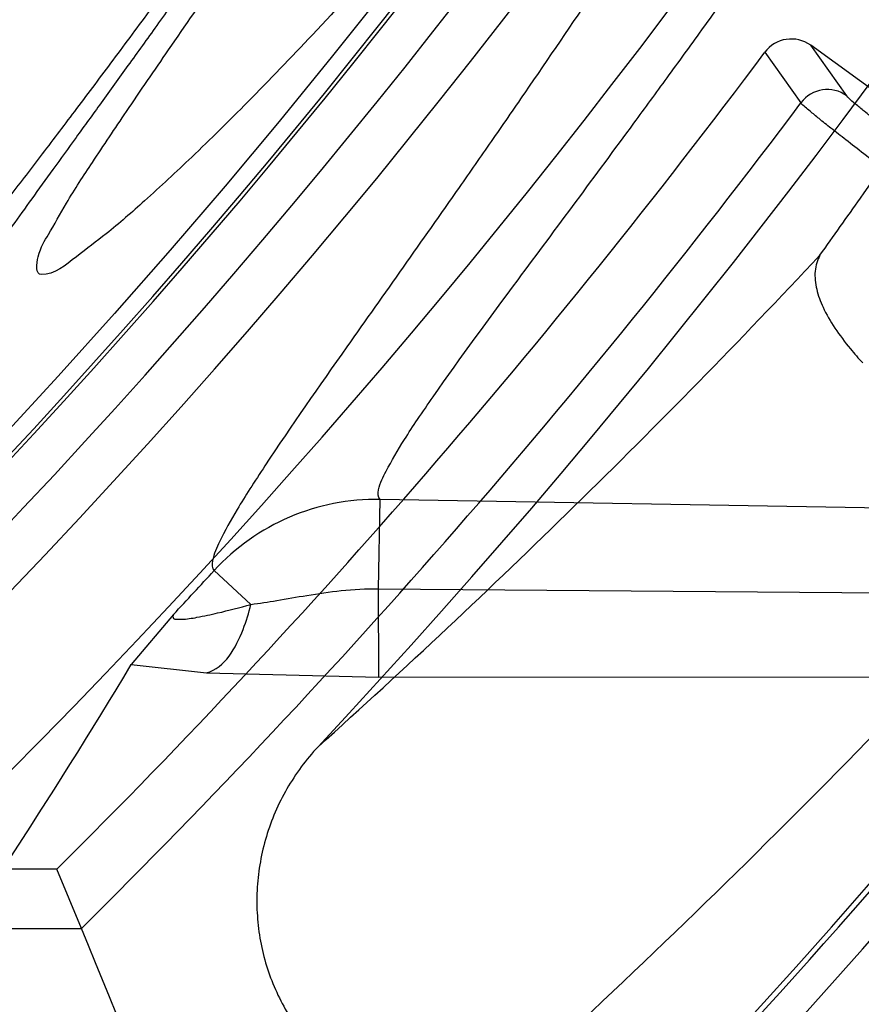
# Model space of a CAD drawing. Header units: millimetres. Extents: x 0 to 297, y 0 to 210.
# Tile 93 of 256: x 145.1878 to 145.2413, y 92.8584 to 92.921. Entities that reach past the tile are written whole.
import ezdxf

# ---------------------------------------------------------------- set-up
doc = ezdxf.new("R2010")
doc.units = ezdxf.units.MM
doc.header["$LTSCALE"] = 16.335
doc.layers.get('0').update_dxf_attribs({"linetype": 'CONTINUOUS'})
for name, color, linetype in [('01_GLOBAL', 7, 'CONTINUOUS'), ('INTFCLR_1', 7, 'CONTINUOUS'), ('INTFCLR_144815', 7, 'CONTINUOUS')]:
    doc.layers.add(name, color=color, linetype=linetype)

msp = doc.modelspace()

# ---------------------------------------------------------------- linework, layer by layer
at = {"color": 7, "linetype": 'Continuous'}
msp.add_circle((145.8748034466, 92.1344639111), 2.66, dxfattribs=at)
at = {"color": 9, "linetype": 'Continuous'}
msp.add_arc((145.8748034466, 92.1344639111), 2.6259090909, 92.9674534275, 177.0325465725, dxfattribs=at)
at = {"layer": '01_GLOBAL', "color": 7, "linetype": 'Continuous'}
msp.add_circle((145.8748034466, 92.1344639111), 2.695, dxfattribs=at)
at = {"layer": 'INTFCLR_1', "color": 6, "linetype": 'Continuous'}
for radius in [0.4224162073, 0.4014439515]:
    msp.add_arc((144.8596077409, 93.1986596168), radius, 270, 90.00000002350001, dxfattribs=at)
for points, knots in [([(145.1350652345, 93.4996596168), (145.1342109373, 93.4996596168), (145.1357546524, 93.496718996), (145.1370803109, 93.4950968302), (145.1392467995, 93.49225027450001), (145.1419201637, 93.4890306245), (145.145337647, 93.4849215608), (145.149332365, 93.4801497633), (145.1536170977, 93.4749597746), (145.1578478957, 93.4697443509), (145.1617862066, 93.46477665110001), (145.1654017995, 93.46011427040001), (145.1686896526, 93.45577766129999), (145.1716611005, 93.4517737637), (145.1743369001, 93.4480934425), (145.176743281, 93.4447208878), (145.1789048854, 93.4416366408), (145.1808385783, 93.4388324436), (145.1825660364, 93.4362898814), (145.1841084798, 93.43398792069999), (145.185490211, 93.43189981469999), (145.1867189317, 93.4300221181), (145.1878098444, 93.42833769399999), (145.1887779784, 93.42682907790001), (145.1896459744, 93.4254651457), (145.1906214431, 93.4239206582), (145.191753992, 93.4221107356), (145.1928766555, 93.42029359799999), (145.1938510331, 93.4187005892), (145.1946912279, 93.4173162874), (145.1956155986, 93.415780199), (145.1966371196, 93.4140663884), (145.1977643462, 93.41215452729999), (145.1990081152, 93.4100186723), (145.2003754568, 93.4076384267), (145.201880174, 93.4049787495), (145.2035347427, 93.4020034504), (145.2053542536, 93.39866660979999), (145.2073580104, 93.3949100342), (145.2095596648, 93.3906775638), (145.2119715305, 93.3859042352), (145.214608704, 93.3805105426), (145.2174929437, 93.37438539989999), (145.220642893, 93.36739491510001), (145.2240752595, 93.35936816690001), (145.227802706, 93.35009965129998), (145.2318351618, 93.3392957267), (145.2361179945, 93.3267082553), (145.2403681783, 93.3126841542), (145.2442872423, 93.297814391), (145.2476657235, 93.2827730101), (145.2504753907, 93.2676905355), (145.2527156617, 93.25262667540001), (145.2543982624, 93.2375790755), (145.2555287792, 93.22258324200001), (145.256117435, 93.20762456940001), (145.2561708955, 93.1927266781), (145.2556951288, 93.17787585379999), (145.2546936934, 93.16307401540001), (145.2531693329, 93.1483330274), (145.2511191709, 93.1336232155), (145.2485428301, 93.1189642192), (145.2454275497, 93.1043242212), (145.2417708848, 93.0897217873), (145.2376203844, 93.07535951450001), (145.2332204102, 93.06193527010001), (145.2288852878, 93.0500177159), (145.2248596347, 93.0398394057), (145.2211587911, 93.03109336), (145.2177663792, 93.0235207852), (145.2146668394, 93.01692434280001), (145.2118379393, 93.01114230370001), (145.2092594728, 93.0060543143), (145.2069119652, 93.0015625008), (145.2047820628, 92.99759337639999), (145.2028538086, 92.9940827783), (145.2011073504, 92.9909675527), (145.1995253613, 92.98819559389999), (145.1980916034, 92.985722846), (145.1967959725, 92.9835200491), (145.1956290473, 92.9815607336), (145.1945782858, 92.97981554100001), (145.1936278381, 92.9782521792), (145.1927650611, 92.97684539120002), (145.1919665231, 92.9755535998), (145.1911689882, 92.97427311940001), (145.1903111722, 92.9729060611), (145.1893416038, 92.97137374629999), (145.1882509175, 92.9696663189), (145.1870226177, 92.9677633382), (145.1856376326, 92.96564257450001), (145.1840803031, 92.96328767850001), (145.1823329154, 92.9606826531), (145.1803729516, 92.95780619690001), (145.1781781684, 92.9546380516), (145.1757236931, 92.9511600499), (145.1729902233, 92.94736262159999), (145.1699514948, 92.94322961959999), (145.1665806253, 92.9387466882), (145.1628687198, 92.93392583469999), (145.1588145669, 92.9287817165), (145.1544498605, 92.9233761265), (145.149996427, 92.9179675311), (145.1458273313, 92.912982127), (145.1422457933, 92.9086810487), (145.1394492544, 92.9053205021), (145.1371773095, 92.9023512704), (145.1358081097, 92.9006787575), (145.134193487, 92.8976596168), (145.1350652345, 92.8976596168)], [0, 0, 0, 0, 0.0038604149, 0.007501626, 0.0124785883, 0.0188917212, 0.0268498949, 0.0364677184, 0.0470694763, 0.05724446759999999, 0.0668187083, 0.0757144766, 0.08390537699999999, 0.0914099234, 0.09824517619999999, 0.1044667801, 0.1101313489, 0.1152642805, 0.1198589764, 0.1240215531, 0.1277856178, 0.1311734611, 0.1341617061, 0.1368541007, 0.1392736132, 0.1414672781, 0.1451087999, 0.148921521, 0.1511192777, 0.1535471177, 0.1562389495, 0.1592204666, 0.1625628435, 0.1662680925, 0.1703891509, 0.1749670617, 0.1800766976, 0.185772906, 0.1921414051, 0.1993155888, 0.2073311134, 0.2163077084, 0.2264451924, 0.2379233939, 0.2509534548, 0.2658909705, 0.2830621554, 0.3030578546, 0.3259639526, 0.3492662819, 0.3725305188, 0.395610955, 0.4185782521, 0.4413347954, 0.4640172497, 0.4865192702, 0.5089682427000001, 0.5313242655, 0.5536477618, 0.5759939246, 0.5982772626, 0.6207472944, 0.6432362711, 0.6658996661, 0.6887559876, 0.7107777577, 0.7297237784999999, 0.7460531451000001, 0.7602331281, 0.7726347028, 0.7835467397, 0.7931663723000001, 0.8017211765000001, 0.8093215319, 0.8160683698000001, 0.8220757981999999, 0.8274205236, 0.83220661, 0.8364980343, 0.8403367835, 0.8437547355, 0.8468031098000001, 0.8495420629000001, 0.8520223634, 0.8542604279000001, 0.8564046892, 0.8588391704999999, 0.8615533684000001, 0.8645986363, 0.8679945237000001, 0.8717882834, 0.8760445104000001, 0.8807522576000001, 0.8859628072, 0.8917731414, 0.8981681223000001, 0.9051985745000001, 0.9129160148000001, 0.9213486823, 0.930543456, 0.9404096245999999, 0.9509435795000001, 0.9619432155, 0.9720502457, 0.9803711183, 0.9870628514, 0.9922716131, 0.9960607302, 1, 1, 1, 1]), ([(145.1350652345, 92.8976596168), (145.1360387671, 92.8976596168), (145.1377271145, 92.8987973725), (145.1403228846, 92.9003600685), (145.1432989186, 92.90252257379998), (145.1469787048, 92.9053401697), (145.1513602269, 92.908937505), (145.156189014, 92.9131306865), (145.1610884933, 92.9176135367), (145.16571304, 92.9220446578), (145.1699506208, 92.9262668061), (145.1738079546, 92.93025140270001), (145.1773032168, 92.9339784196), (145.1804624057, 92.93744342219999), (145.1833068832, 92.9406452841), (145.1858602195, 92.9435862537), (145.1881553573, 92.9462860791), (145.1902110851, 92.9487505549), (145.1920499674, 92.95099242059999), (145.1936917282, 92.95302517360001), (145.195161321, 92.95487020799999), (145.1964960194, 92.95656687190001), (145.197810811, 92.9582571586), (145.1992115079, 92.9600798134), (145.2006985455, 92.9620412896), (145.2021699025, 92.9640097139), (145.203615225, 92.9659689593), (145.2051191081, 92.96803560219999), (145.2067839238, 92.9703578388), (145.2086446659, 92.97299707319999), (145.2107239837, 92.976003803), (145.2130437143, 92.9794328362), (145.2156231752, 92.9833409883), (145.2184823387, 92.9877982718), (145.2216518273, 92.99290263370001), (145.2251614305, 92.9987667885), (145.229038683, 93.00552838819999), (145.2333125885, 93.0133695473), (145.2380078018, 93.0225036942), (145.2431555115, 93.03325044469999), (145.2486552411, 93.04576276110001), (145.2541538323, 93.05964751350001), (145.2592951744, 93.0742866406), (145.2638614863, 93.0891255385), (145.2678132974, 93.10401926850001), (145.2711637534, 93.1189518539), (145.2739112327, 93.1338443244), (145.2760779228, 93.14873712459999), (145.2776685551, 93.1635668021), (145.2786982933, 93.17835697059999), (145.2791763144, 93.1930929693), (145.2791102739, 93.20777733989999), (145.2785051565, 93.2224188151), (145.2773642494, 93.2370081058), (145.2756872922, 93.2515514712), (145.2734729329, 93.2660467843), (145.2707211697, 93.28047186), (145.2674209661, 93.2948590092), (145.2635667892, 93.3091902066), (145.259139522, 93.3234820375), (145.254151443, 93.33766185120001), (145.2488018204, 93.351194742), (145.2434345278, 93.3634522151), (145.238408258, 93.3740016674), (145.2338248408, 93.38297495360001), (145.2296571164, 93.3906774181), (145.2258775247, 93.3973229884), (145.2224553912, 93.4030908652), (145.2193628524, 93.40811759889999), (145.216567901, 93.41251817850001), (145.2140471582, 93.4163762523), (145.2117761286, 93.4197682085), (145.209737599, 93.422748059), (145.2079066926, 93.42537326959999), (145.20627007, 93.4276809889), (145.2048016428, 93.4297213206), (145.203482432, 93.43153041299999), (145.202221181, 93.4332394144), (145.2009100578, 93.4349957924), (145.1994654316, 93.43690657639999), (145.1979774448, 93.438847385), (145.1964846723, 93.44076776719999), (145.1949729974, 93.4426876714), (145.1933137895, 93.4447656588), (145.1914604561, 93.4470505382), (145.1893845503, 93.4495659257), (145.1870661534, 93.45232249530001), (145.1844777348, 93.45533473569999), (145.1815962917, 93.45861035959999), (145.1783918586, 93.4621590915), (145.174841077, 93.46597939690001), (145.1709238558, 93.47006182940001), (145.1666153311, 93.47439075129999), (145.1619164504, 93.47892812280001), (145.1569054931, 93.4835493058), (145.1519289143, 93.48790146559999), (145.1473729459, 93.4916672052), (145.1435388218, 93.4946187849), (145.1404516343, 93.4968744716), (145.1377826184, 93.49848721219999), (145.1360568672, 93.4996596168), (145.1350652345, 93.4996596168)], [0, 0, 0, 0, 0.0042187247, 0.0081401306, 0.0133978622, 0.0200459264, 0.0282638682, 0.0379443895, 0.0477615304, 0.05703690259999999, 0.0656973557, 0.0736821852, 0.0810680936, 0.0878383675, 0.0940009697, 0.0996271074, 0.1047154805, 0.1093563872, 0.1135342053, 0.1172803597, 0.1206792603, 0.1237557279, 0.1266349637, 0.1299589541, 0.1337168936, 0.1373013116, 0.1406085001, 0.1442672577, 0.148377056, 0.1529904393, 0.1582606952, 0.164218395, 0.1709303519, 0.1785521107, 0.1871652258, 0.1969659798, 0.2081658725, 0.2209392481, 0.2356613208, 0.2526660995, 0.2725685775, 0.2948769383, 0.3173640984, 0.3397873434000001, 0.3621386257, 0.3841211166, 0.4060891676, 0.4277469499, 0.4493218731, 0.470705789, 0.4919793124, 0.5131981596, 0.5343255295, 0.5554668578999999, 0.5765984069, 0.5977513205, 0.6189954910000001, 0.6402209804, 0.6617015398, 0.6832900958, 0.7050415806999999, 0.7268239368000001, 0.7463339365, 0.7630160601, 0.7774553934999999, 0.7899931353, 0.8009638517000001, 0.8105830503, 0.8190545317, 0.8265380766, 0.8331730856, 0.8390248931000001, 0.8442268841, 0.8488182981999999, 0.8528943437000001, 0.8564866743, 0.8597116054, 0.8625968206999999, 0.8656908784, 0.8692094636, 0.8729771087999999, 0.8762884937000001, 0.879749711, 0.8835661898, 0.8878115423, 0.8924986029, 0.8976989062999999, 0.9034198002, 0.9097088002, 0.9166034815, 0.9241390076, 0.9323094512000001, 0.9411199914, 0.9506041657, 0.9606137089, 0.9706541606, 0.9792553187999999, 0.9862062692, 0.9916647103, 0.9957028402, 1, 1, 1, 1])]:
    msp.add_open_spline(points, degree=3, knots=knots, dxfattribs=at)
at = {"layer": 'INTFCLR_1', "color": 9, "linetype": 'Continuous'}
for points, knots in [([(145.212649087, 93.3291841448), (145.2158606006, 93.32000478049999), (145.2216925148, 93.3011419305), (145.227244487, 93.2768964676), (145.2299856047, 93.2607035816), (145.2310878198, 93.25306455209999), (145.2317778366, 93.2479244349), (145.2334659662, 93.23376490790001), (145.2350886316, 93.2104154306), (145.2348602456, 93.1869830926), (145.2340091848, 93.1726576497), (145.2336200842, 93.16742997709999), (145.2329629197, 93.1596496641), (145.2311506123, 93.1430826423), (145.226931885, 93.1181043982), (145.2217743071, 93.0973620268), (145.21827327, 93.08545778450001), (145.2168531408, 93.08078963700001), (145.2142959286, 93.0727821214), (145.2088936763, 93.057325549), (145.2002622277, 93.03625645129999), (145.191382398, 93.0181651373), (145.1856550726, 93.0076054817), (145.1835773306, 93.0038810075), (145.1804900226, 92.9984473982), (145.1738400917, 92.9872483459), (145.1632874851, 92.971132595), (145.150351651, 92.9535411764), (145.1410235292, 92.94206533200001), (145.1356460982, 92.935766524), (145.133618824, 92.9334156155), (145.1301975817, 92.9295053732), (145.1238773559, 92.9224693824), (145.116999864, 92.9151404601), (145.1107938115, 92.9086516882), (145.1070749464, 92.9047482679), (145.1041227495, 92.9015610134), (145.102218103, 92.89935461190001), (145.1011689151, 92.89795985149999), (145.1007337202, 92.8972197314), (145.1004699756, 92.8966887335), (145.1005812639, 92.8959977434), (145.1020539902, 92.8962982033), (145.1036740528, 92.8970747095), (145.1066075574, 92.8986606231), (145.1094057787, 92.90044308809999), (145.1117034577, 92.9019742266), (145.1131778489, 92.902988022), (145.1156556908, 92.9047222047), (145.1196186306, 92.9076236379), (145.1251563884, 92.91192845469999), (145.1334349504, 92.9187409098), (145.1408444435, 92.92538609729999), (145.1473278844, 92.9316038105), (145.1519747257, 92.9361897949), (145.1603493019, 92.94482450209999), (145.1722854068, 92.9582894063), (145.1863008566, 92.9761921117), (145.1963364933, 92.9908581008), (145.2023017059, 93.0003963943), (145.2045040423, 93.0040202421), (145.2078179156, 93.0095804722), (145.2148947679, 93.0220651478), (145.2249952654, 93.0423300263), (145.2319439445, 93.0592659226), (145.2351676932, 93.0680380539)], [0, 0, 0, 0, 0.0419354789, 0.08505031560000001, 0.1071497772, 0.1127379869, 0.1183317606, 0.1295131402, 0.1742263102, 0.2191466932, 0.230445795, 0.2361065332, 0.241751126, 0.2641147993, 0.3079545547, 0.3508736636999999, 0.3561840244, 0.3614616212, 0.3719139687, 0.3924297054, 0.4320526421, 0.4700131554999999, 0.4792642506, 0.483852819, 0.4884035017, 0.5062126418, 0.5400088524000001, 0.5714206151, 0.6003317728, 0.6037560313, 0.6071340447, 0.6137178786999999, 0.6261602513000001, 0.6479155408, 0.6570536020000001, 0.6648783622, 0.6711643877, 0.6757843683, 0.6774462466, 0.6786751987, 0.6794900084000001, 0.6799813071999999, 0.6813020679, 0.6842478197, 0.6888651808, 0.6950795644, 0.6987591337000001, 0.70073729, 0.7027989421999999, 0.7117993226, 0.7219139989, 0.7330405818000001, 0.7580265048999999, 0.7648041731, 0.7717766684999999, 0.7861782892, 0.816667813, 0.8493175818, 0.8841610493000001, 0.8932352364, 0.8978283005, 0.9024468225, 0.9211469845, 0.9596997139, 1, 1, 1, 1]), ([(145.1053256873, 92.89765960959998), (145.1051880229, 92.89765962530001), (145.1048509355, 92.897726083), (145.1048682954, 92.89833203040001), (145.1052289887, 92.89895544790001), (145.1058526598, 92.8998820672), (145.1068032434, 92.9010353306), (145.1086356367, 92.9031125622), (145.110803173, 92.9053838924), (145.113215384, 92.90786955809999), (145.1159839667, 92.9106973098), (145.1217014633, 92.91652117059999), (145.1287122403, 92.92380461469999), (145.1351564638, 92.9308006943), (145.1386445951, 92.9346890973), (145.1407113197, 92.9370268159), (145.1461908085, 92.9432875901), (145.1556953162, 92.95469486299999), (145.1688811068, 92.972191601), (145.1796415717, 92.9882287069), (145.1864241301, 92.99937733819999), (145.1895721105, 93.0047852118), (145.1916900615, 93.00849100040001), (145.1975256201, 93.0189931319), (145.2065751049, 93.0369888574), (145.2153782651, 93.057964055), (145.2208882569, 93.0733543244), (145.2234958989, 93.0813260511), (145.2249438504, 93.0859728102), (145.2285119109, 93.09781736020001), (145.2337695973, 93.1184588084), (145.2380725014, 93.143329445), (145.2399207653, 93.159825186), (145.2405908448, 93.1675708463), (145.2409875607, 93.1727748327), (145.241855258, 93.1870348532), (145.2420882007, 93.2103641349), (145.2404334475, 93.2336088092), (145.2387124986, 93.2477021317), (145.238008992, 93.2528187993), (145.2368850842, 93.26042393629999), (145.2340893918, 93.2765480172), (145.2284266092, 93.3006887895), (145.222482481, 93.3194563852), (145.2192099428, 93.32858819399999)], [0, 0, 0, 0, 0.0008731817, 0.001718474, 0.0032338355, 0.0055641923, 0.008732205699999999, 0.0127298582, 0.0231213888, 0.0286463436, 0.0346993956, 0.04822263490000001, 0.0804125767, 0.0988155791, 0.1085508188, 0.1135449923, 0.1186070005, 0.1613231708, 0.2076862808, 0.2575123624, 0.2837454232, 0.2904461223, 0.2972015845, 0.3108183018, 0.3666504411, 0.4248609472, 0.4549769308, 0.4703146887, 0.4780576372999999, 0.4858477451, 0.5487776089, 0.6130123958, 0.6457680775, 0.6540347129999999, 0.6623246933, 0.6788711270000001, 0.74464742, 0.8101273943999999, 0.8265053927, 0.8346996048, 0.8428861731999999, 0.8752668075, 0.9384714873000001, 1, 1, 1, 1]), ([(145.2417743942, 93.06876110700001), (145.2384946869, 93.0600313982), (145.2314239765, 93.0431758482), (145.2211560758, 93.0230253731), (145.2139644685, 93.01061371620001), (145.2105957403, 93.00508387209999), (145.2083561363, 93.0014784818), (145.2022867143, 92.99198354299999), (145.1920758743, 92.97738489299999), (145.1778239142, 92.9595722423), (145.1656903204, 92.9461771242), (145.1571787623, 92.9375867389), (145.152454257, 92.9330221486), (145.1458582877, 92.9268290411), (145.1383224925, 92.92021131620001), (145.1299078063, 92.91342792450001), (145.1242775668, 92.90913892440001), (145.1202493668, 92.9062472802), (145.1177315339, 92.9045188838), (145.1162319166, 92.903506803), (145.1129973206, 92.9013965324), (145.1096283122, 92.8992880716), (145.106516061, 92.89792072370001), (145.1056598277, 92.8976595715), (145.1053256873, 92.89765960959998)], [0, 0, 0, 0, 0.1254333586, 0.2455838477, 0.3039242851, 0.3183395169, 0.3326778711, 0.3610127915, 0.4699119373, 0.572102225, 0.6676664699, 0.7128530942, 0.7347412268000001, 0.7560248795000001, 0.8345501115, 0.8695520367, 0.9013904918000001, 0.9297392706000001, 0.9362356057, 0.9424699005, 0.9540693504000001, 0.9882335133, 0.9955056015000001, 1, 1, 1, 1])]:
    msp.add_open_spline(points, degree=3, knots=knots, dxfattribs=at)
at = {"layer": 'INTFCLR_144815', "color": 9, "linetype": 'Continuous'}
for p, q in [((145.2403624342, 92.91615066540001), (145.2380692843, 92.9193649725)), ((145.2351509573, 92.9189223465), (145.2374496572, 92.91570903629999)), ((145.2106038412, 92.88480287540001), (145.2107031, 92.8904880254)), ((145.4045793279, 92.8871031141), (145.2107031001, 92.8904880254)), ((145.2001506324, 92.8859588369), (145.2024903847, 92.8838103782)), ((145.2106267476, 92.87918064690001), (145.2106038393, 92.88480287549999)), ((145.210603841, 92.88480287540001), (145.3950393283, 92.8832690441)), ((145.1948869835, 92.87997832), (145.1996771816, 92.8794592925)), ((145.1996771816, 92.8794592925), (145.2106267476, 92.87918064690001)), ((145.2106267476, 92.87918064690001), (145.3833866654, 92.8793186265)), ((145.1611205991, 92.8632036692), (145.1917144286, 92.8632036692))]:
    msp.add_line(p, q, dxfattribs=at)
at = {"layer": 'INTFCLR_144815', "color": 6, "linetype": 'Continuous'}
for p, q in [((145.298998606, 92.8750972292), (145.2380692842, 92.9193649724)), ((145.1975699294, 92.8831714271), (145.1948869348, 92.8799783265)), ((145.1901625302, 92.8669682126), (145.1808844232, 92.8669682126)), ((145.1917144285, 92.8632036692), (145.1901625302, 92.86696821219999))]:
    msp.add_line(p, q, dxfattribs=at)
for radius in [0.4466793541, 0.4256665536]:
    msp.add_circle((144.8596077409, 93.1986596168), radius, dxfattribs=at)
for centre, radius, start, end in [((144.8596077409, 93.1986596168), 0.6157754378, 313.9937911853, 154.5150993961), ((144.8596077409, 93.1986596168), 0.5947754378, 312.9543589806, 154.5144414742), ((144.8596077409, 93.1986596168), 0.5751005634, 282.2440355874, 71.2863570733), ((144.8596077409, 93.1986596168), 0.4537777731, 308.490992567, 51.50900743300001), ((144.8596077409, 93.1986596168), 0.4747905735, 316.9838592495, 43.0161407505), ((144.8596077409, 93.1986596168), 0.4480128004, 313.9992414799, 46.00075850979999), ((144.8596077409, 93.1986596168), 0.4169682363, 295.6072723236, 334.3927276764), ((144.8596077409, 93.1986596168), 0.3959554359, 297.0737153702, 332.9262846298), ((145.2368340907, 92.9176666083), 0.0020999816, 53.97219365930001, 143.2744431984), ((144.8596077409, 93.1986596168), 0.4682794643, 314.9016631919, 323.3180519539), ((145.2391306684, 92.91444916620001), 0.0021006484, 54.0981033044, 143.1494842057), ((144.8596077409, 93.1986596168), 0.5477895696, 309.5878226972, 323.4121773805), ((142.7666302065, 91.86625318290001), 2.6220116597, 21.5241419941, 22.3475306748)]:
    msp.add_arc(centre, radius, start, end, dxfattribs=at)
at = {"layer": 'INTFCLR_144815', "color": 9, "linetype": 'Continuous'}
for centre, radius, start, end in [((144.8596077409, 93.1986596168), 0.5712784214, 292.4997540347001, 54.0964566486), ((144.8596102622, 93.19866079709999), 0.5153523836, 292.4997540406, 54.09645665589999), ((144.8596257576, 93.1986639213), 0.5066391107, 311.2505121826, 48.7494878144), ((144.859607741, 93.1986596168), 0.4617768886, 314.0862202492, 45.9137797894), ((144.8596077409, 93.1986596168), 0.450734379, 313.8592910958, 46.1407088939), ((144.8596077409, 93.1986596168), 0.4477854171, 314.0319604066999, 45.9680396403), ((144.8596077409, 93.1986596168), 0.5830188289, 203.8266800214, 313.0809380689), ((144.8596077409, 93.1986596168), 0.590019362, 203.8278898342, 312.5732768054), ((144.8596077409, 93.1986596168), 0.6110177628, 203.8266800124, 319.1799903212), ((144.859607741, 93.1986596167), 0.4720440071, 314.7125410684, 323.1719395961), ((144.856520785, 93.264042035), 0.5236497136, 311.9772585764, 316.8660505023), ((144.8596077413, 93.1986596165), 0.5069960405, 313.0638327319, 323.1640956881), ((144.859607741, 93.1986596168), 0.5090729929, 309.832493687, 323.1675063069), ((144.8562351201, 93.2502939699), 0.537876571, 312.1945882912, 318.3797053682), ((145.2104630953, 92.87648957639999), 0.0140004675, 89.0177529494, 137.4407735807), ((144.8596077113, 93.19865964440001), 0.4623324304, 316.9697868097, 317.4405449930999), ((144.8596077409, 93.1986596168), 0.5440250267, 309.724476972, 323.2755230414)]:
    msp.add_arc(centre, radius, start, end, dxfattribs=at)
at = {"layer": 'INTFCLR_144815', "color": 6, "linetype": 'Continuous'}
msp.add_ellipse((144.8596077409, 93.0953987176), major_axis=(0, 0.4080553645), ratio=0.9674516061, start_param=-2.2743411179, end_param=-2.1269453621, dxfattribs=at)
for points, knots in [([(145.1715348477, 92.8871597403), (145.1712150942, 92.887165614), (145.1712119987, 92.888398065), (145.1717859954, 92.8890887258), (145.1723169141, 92.8900495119), (145.1728921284, 92.8909093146), (145.1735763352, 92.8919125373), (145.1743814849, 92.8930382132), (145.17530592, 92.89429876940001), (145.1763525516, 92.89569628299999), (145.1775225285, 92.8972363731), (145.1788179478, 92.8989246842), (145.1802417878, 92.90076905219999), (145.1817966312, 92.902777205), (145.1834827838, 92.9049546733), (145.1852973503, 92.907303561), (145.1872357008, 92.90982438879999), (145.189295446, 92.9125211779), (145.1914790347, 92.9154049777), (145.1937896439, 92.9184888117), (145.1962240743, 92.9217782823), (145.1987743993, 92.92527328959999), (145.2014309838, 92.9289717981), (145.2041860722, 92.9328747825), (145.2070298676, 92.9369806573), (145.2099514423, 92.9412863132), (145.2129388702, 92.94578706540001), (145.215979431, 92.95047669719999), (145.2190598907, 92.95534762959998), (145.2221667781, 92.9603911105), (145.2252866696, 92.9655974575), (145.2284064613, 92.9709563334), (145.2315136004, 92.9764570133), (145.2345962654, 92.98208862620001), (145.2376434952, 92.98784036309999), (145.2406452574, 92.99370162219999), (145.2435925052, 92.99966217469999), (145.2464771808, 93.005712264), (145.2492921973, 93.01184268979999), (145.2520314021, 93.01804486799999), (145.2546894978, 93.0243108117), (145.2572619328, 93.0306330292), (145.2597453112, 93.03700571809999), (145.2621317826, 93.0434101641), (145.2644188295, 93.0498389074), (145.2666074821, 93.05629353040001), (145.2687002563, 93.0627819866), (145.2706975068, 93.0693065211), (145.2725965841, 93.0758590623), (145.2743963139, 93.08243582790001), (145.2760946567, 93.0890285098), (145.2776905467, 93.0956308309), (145.2791843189, 93.1022416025), (145.2805765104, 93.10886063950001), (145.2818676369, 93.1154879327), (145.2830580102, 93.12212274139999), (145.2841477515, 93.12876325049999), (145.2851369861, 93.1354072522), (145.2860260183, 93.1420534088), (145.2868152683, 93.14870134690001), (145.2875051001, 93.1553505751), (145.2880958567, 93.16200073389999), (145.2885878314, 93.1686513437), (145.2889813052, 93.17530234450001), (145.289276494, 93.18195348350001), (145.2894735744, 93.1886048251), (145.2895726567, 93.1952561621), (145.2895738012, 93.20190757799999), (145.2894770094, 93.20855889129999), (145.2892822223, 93.2152102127), (145.2889893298, 93.2218613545), (145.2885981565, 93.228512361), (145.2881084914, 93.23516293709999), (145.2875200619, 93.2418129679), (145.2868325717, 93.24846205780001), (145.2860456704, 93.2551099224), (145.2851589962, 93.26175603), (145.2841721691, 93.2683997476), (145.2830848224, 93.2750402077), (145.2818965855, 93.2816764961), (145.2806070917, 93.2883076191), (145.2792161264, 93.2949318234), (145.2777236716, 93.3015466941), (145.27612979, 93.30814986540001), (145.2744344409, 93.314739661), (145.2726374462, 93.3213150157), (145.2707388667, 93.3278740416), (145.2687392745, 93.3344133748), (145.2666397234, 93.34092869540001), (145.2644415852, 93.34741542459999), (145.2621464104, 93.3538691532), (145.2597562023, 93.3602849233), (145.2572735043, 93.3666571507), (145.2547014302, 93.37297970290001), (145.2520437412, 93.3792458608), (145.2493049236, 93.3854482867), (145.2464902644, 93.3915790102), (145.2436059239, 93.39762942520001), (145.240658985, 93.4035903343), (145.2376574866, 93.4094520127), (145.2346104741, 93.4152042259), (145.231527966, 93.4208363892), (145.2284209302, 93.42633767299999), (145.2253011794, 93.4316972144), (145.2221812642, 93.4369042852), (145.2190742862, 93.44194854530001), (145.2159936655, 93.44682031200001), (145.2129528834, 93.4515108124), (145.209965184, 93.45601244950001), (145.207043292, 93.4603189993), (145.2041991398, 93.4644257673), (145.2014436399, 93.4683296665), (145.1987864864, 93.47202925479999), (145.1962360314, 93.47552468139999), (145.1937992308, 93.47881756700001), (145.1914816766, 93.48191080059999), (145.1892876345, 93.484808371), (145.1872201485, 93.487515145), (145.1852811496, 93.49003667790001), (145.1834716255, 93.49237897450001), (145.1817917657, 93.4945483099), (145.1802410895, 93.4965510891), (145.1788186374, 93.4983936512), (145.1775230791, 93.5000821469), (145.1763528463, 93.5016225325), (145.1753062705, 93.5030200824), (145.1743814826, 93.5042807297), (145.1735770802, 93.50540657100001), (145.1728902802, 93.5064096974), (145.1723225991, 93.507270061), (145.1718630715, 93.5080606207), (145.171402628, 93.5088026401), (145.1710534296, 93.51015065), (145.1715348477, 93.5101594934)], [0, 0, 0, 0, 0.0014103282, 0.0032894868, 0.0045784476, 0.006109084, 0.0078878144, 0.009921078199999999, 0.0122159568, 0.0147800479, 0.0176210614, 0.0207450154, 0.0241645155, 0.0278962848, 0.0319450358, 0.0363094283, 0.0409856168, 0.0459681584, 0.0512740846, 0.0569372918, 0.0629614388, 0.06932079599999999, 0.0760170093, 0.0830428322, 0.09038864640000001, 0.09804223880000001, 0.1059886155, 0.1142106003, 0.1226891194, 0.1314036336, 0.1403327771, 0.1494548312, 0.1587482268, 0.1681920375, 0.1777662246, 0.1874518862, 0.1972313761, 0.2070885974, 0.2170088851, 0.2269790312, 0.2369874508, 0.247023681, 0.2570780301, 0.2671479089, 0.2771627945, 0.2871678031, 0.297203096, 0.3072268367, 0.3172573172, 0.3272873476, 0.3372951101, 0.3472786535, 0.3572404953, 0.3671820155, 0.3771057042, 0.38701475, 0.3969071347, 0.4067804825, 0.4166362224, 0.4264761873, 0.4363022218, 0.4461151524, 0.4559173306, 0.4657100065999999, 0.4754958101, 0.4852761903, 0.4950537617, 0.5048299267, 0.514607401, 0.5243876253, 0.5341732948, 0.5439658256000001, 0.5537677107, 0.5635801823, 0.5734055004, 0.5832449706, 0.5931003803, 0.6029729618, 0.6128636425, 0.6227732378, 0.6327028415, 0.6426530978, 0.6526214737, 0.6626060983, 0.6726078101, 0.6826271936, 0.6926651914, 0.7027189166, 0.7127821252, 0.7228511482, 0.7329216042, 0.7429877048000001, 0.7530428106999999, 0.7630790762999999, 0.7730874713, 0.7830577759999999, 0.7929782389, 0.8028356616, 0.8126154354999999, 0.8223014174, 0.8318761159, 0.8413205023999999, 0.8506146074, 0.8597374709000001, 0.8686675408, 0.8773831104, 0.8858627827, 0.8940860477, 0.9020337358, 0.9096886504, 0.9170358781, 0.9240630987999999, 0.9307608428, 0.9371226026, 0.9431446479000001, 0.9488258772, 0.9541674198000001, 0.9591725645, 0.9638462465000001, 0.9681947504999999, 0.9722253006, 0.9759458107, 0.979364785, 0.9824904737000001, 0.9853313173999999, 0.9878955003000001, 0.9901906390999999, 0.9922241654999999, 0.994002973, 0.9955336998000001, 0.9968227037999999, 0.9978766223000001, 1, 1, 1, 1]), ([(145.1816919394, 93.4996596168), (145.1813689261, 93.4996596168), (145.181354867, 93.4984164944), (145.1818990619, 93.4977049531), (145.1824036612, 93.4967241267), (145.1829511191, 93.4958450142), (145.1836029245, 93.49481997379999), (145.1843702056, 93.4936699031), (145.1852510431, 93.4923828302), (145.1862478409, 93.4909569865), (145.1873615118, 93.4893868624), (145.1885933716, 93.48766759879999), (145.1899443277, 93.4857938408), (145.1914151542, 93.48376000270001), (145.1930061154, 93.48156053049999), (145.1947171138, 93.47918971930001), (145.1965473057, 93.47664219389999), (145.1984952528, 93.47391268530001), (145.2005585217, 93.47099658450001), (145.2027337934, 93.46788981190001), (145.2050166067, 93.46458923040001), (145.207401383, 93.4610926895), (145.2098813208, 93.4573992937), (145.2124484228, 93.45350951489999), (145.2150935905, 93.44942523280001), (145.2178067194, 93.44514979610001), (145.2205768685, 93.4406879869), (145.2233924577, 93.436045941), (145.2262415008, 93.43123100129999), (145.2291118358, 93.4262515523), (145.2319913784, 93.42111677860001), (145.2348683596, 93.4158364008), (145.2377314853, 93.4104204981), (145.2405700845, 93.4048793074), (145.2433742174, 93.39922304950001), (145.2461347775, 93.3934617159), (145.2488435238, 93.3876049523), (145.2514930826, 93.381661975), (145.2540769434, 93.37564147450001), (145.2565894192, 93.3695515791), (145.2590255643, 93.3633999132), (145.2613812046, 93.35719337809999), (145.2636527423, 93.3509384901), (145.2658372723, 93.34464092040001), (145.2679322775, 93.3383061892), (145.2699358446, 93.3319388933), (145.2718463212, 93.32554360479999), (145.2736625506, 93.3191239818), (145.275383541, 93.3126837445), (145.2770086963, 93.30622572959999), (145.2785375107, 93.29975290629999), (145.2799697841, 93.29326740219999), (145.281305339, 93.2867715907), (145.282544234, 93.2802670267), (145.2836865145, 93.2737555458), (145.2847323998, 93.2672381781), (145.285682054, 93.2607163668), (145.2865357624, 93.2541907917), (145.2872937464, 93.2476625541), (145.2879563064, 93.24113198), (145.2885236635, 93.2345999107), (145.2889960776, 93.22806647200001), (145.2893737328, 93.22153232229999), (145.2896568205, 93.2149974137), (145.2898454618, 93.208462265), (145.2899397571, 93.20192674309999), (145.2899397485, 93.1953913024), (145.2898454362, 93.18885579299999), (145.2896567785, 93.1823206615), (145.2893736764, 93.175785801), (145.2889960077, 93.1692516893), (145.2885235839, 93.1627183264), (145.2879562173, 93.1561863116), (145.2872936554, 93.1496558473), (145.2865356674, 93.1431276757), (145.2856819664, 93.136602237), (145.2847323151, 93.130080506), (145.283686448, 93.1235632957), (145.2825441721, 93.1170518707), (145.2813053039, 93.1105474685), (145.2799697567, 93.1040517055), (145.2785375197, 93.0975663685), (145.277008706, 93.091093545), (145.2753835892, 93.0846356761), (145.2736625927, 93.0781954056), (145.2718464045, 93.07177591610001), (145.2699359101, 93.0653805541), (145.2679323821, 93.0590133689), (145.2658373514, 93.05267854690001), (145.2636528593, 93.0463810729), (145.2613812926, 93.04012609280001), (145.2590256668, 93.03391958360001), (145.2565895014, 93.0277678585), (145.2540770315, 93.0216779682), (145.2514931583, 93.01565743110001), (145.2488435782, 93.00971440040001), (145.2461348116, 93.0038575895), (145.2433742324, 92.99809621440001), (145.2405700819, 92.9924399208), (145.2377314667, 92.9868986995), (145.2348683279, 92.98148277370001), (145.2319913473, 92.9762023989), (145.2291118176, 92.97106764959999), (145.2262415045, 92.9660882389), (145.2233924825, 92.9612733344), (145.220576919, 92.95663132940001), (145.2178068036, 92.95216957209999), (145.2150937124, 92.9478941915), (145.2124485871, 92.9438099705), (145.2098815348, 92.9399202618), (145.2074016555, 92.9362269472), (145.2050169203, 92.9327304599), (145.2027341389, 92.9294299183), (145.2005588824, 92.9263231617), (145.1984956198, 92.92340706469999), (145.1965476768, 92.9206775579), (145.1947174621, 92.918129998), (145.1930064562, 92.91575917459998), (145.1914154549, 92.9135596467), (145.1899446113, 92.91152578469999), (145.1885936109, 92.9096519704), (145.1873617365, 92.9079326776), (145.1862480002, 92.9063625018), (145.1852512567, 92.9049366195), (145.1843701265, 92.90364951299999), (145.1836036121, 92.902499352), (145.1829493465, 92.90147443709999), (145.1824091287, 92.9005947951), (145.1819724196, 92.8997882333), (145.1815362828, 92.8990246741), (145.1812048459, 92.8976596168), (145.1816919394, 92.8976596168)], [0, 0, 0, 0, 0.0014863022, 0.0034583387, 0.00480742, 0.0064070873, 0.008263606, 0.0103831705, 0.0127725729, 0.0154385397, 0.018388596, 0.0216299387, 0.0251705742, 0.0290176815, 0.0331791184, 0.0376612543, 0.0424708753, 0.0476126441, 0.053091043, 0.05890788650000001, 0.0650637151, 0.071556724, 0.0783824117, 0.08553378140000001, 0.09300120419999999, 0.1007725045, 0.1088330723, 0.1171662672, 0.125753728, 0.1345758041, 0.1436120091, 0.1528416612, 0.1622443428, 0.1717998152, 0.1814887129, 0.1912927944, 0.2011949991, 0.2111795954, 0.2212322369, 0.2313400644, 0.2414915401, 0.251676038, 0.2618853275, 0.272110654, 0.2823462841, 0.2925853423, 0.3028240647, 0.3130572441, 0.3232827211, 0.3334966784, 0.3436983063, 0.353884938, 0.364056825, 0.3742120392, 0.3843517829, 0.3944749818, 0.4045834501, 0.4146764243, 0.4247563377, 0.4348229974, 0.4448791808, 0.4549248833, 0.4649631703, 0.4749943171, 0.4850215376, 0.4950452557, 0.505068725, 0.5150924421, 0.5251196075, 0.5351507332, 0.5451888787, 0.5552345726, 0.5652905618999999, 0.5753571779, 0.5854368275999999, 0.5955298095, 0.6056379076, 0.615761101, 0.6259004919, 0.6360558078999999, 0.6462271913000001, 0.6564139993, 0.6666151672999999, 0.6768294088, 0.6870543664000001, 0.6972879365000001, 0.7075261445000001, 0.7177656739, 0.7280008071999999, 0.7382265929, 0.7484354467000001, 0.7586203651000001, 0.7687717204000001, 0.7788795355, 0.7889322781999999, 0.7989169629, 0.8088192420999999, 0.8186233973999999, 0.8283123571, 0.8378678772, 0.8472706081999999, 0.8565002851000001, 0.8655364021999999, 0.8743584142, 0.8829458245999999, 0.8912789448, 0.8993394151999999, 0.9071106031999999, 0.9145779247, 0.9217291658, 0.9285546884, 0.9350475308, 0.9412033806, 0.9470201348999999, 0.9524985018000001, 0.9576403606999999, 0.9624499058, 0.9669322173, 0.9710936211, 0.9749409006, 0.978481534, 0.9817230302, 0.984673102, 0.9873392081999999, 0.9897286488, 0.9918483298, 0.9937048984, 0.9953046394, 0.9966537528, 0.9977587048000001, 1, 1, 1, 1]), ([(145.2619187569, 93.198659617), (145.2619187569, 93.19452705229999), (145.2617972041, 93.18625736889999), (145.2612501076, 93.1738549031), (145.2603370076, 93.16145215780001), (145.2590551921, 93.1490500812), (145.2574020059, 93.1366506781), (145.2553745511, 93.1242576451), (145.2529686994, 93.1118765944), (145.2501810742, 93.09951567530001), (145.2470107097, 93.0871860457), (145.2434550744, 93.07490437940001), (145.2395175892, 93.0626901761), (145.2352018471, 93.05056894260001), (145.2305195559, 93.03857297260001), (145.2254865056, 93.026740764), (145.2201294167, 93.0151203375), (145.2144851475, 93.00376778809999), (145.2086034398, 92.9927497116), (145.2025493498, 92.98213900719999), (145.1964022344, 92.9720136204), (145.1902548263, 92.96245285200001), (145.1842079, 92.9535296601), (145.1783638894, 92.94530411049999), (145.1728175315, 92.9378166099), (145.1676486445, 92.9310831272), (145.1629171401, 92.9250980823), (145.1586605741, 92.91983716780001), (145.1549015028, 92.9152592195), (145.1516394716, 92.9113214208), (145.1488735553, 92.9079678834), (145.1465811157, 92.9051666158), (145.1447678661, 92.9028433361), (145.1433636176, 92.901047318), (145.1424842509, 92.89954064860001), (145.1417601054, 92.8987053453), (145.1418564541, 92.8976596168), (145.1421340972, 92.8976596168)], [0, 0, 0, 0, 0.0373969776, 0.0748305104, 0.1123278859, 0.1499208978, 0.1876426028, 0.2255106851, 0.2635438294, 0.3017616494, 0.3401610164, 0.3787310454, 0.4174490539, 0.4562752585, 0.4951477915, 0.5339633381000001, 0.5726158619, 0.6109244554, 0.6486768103, 0.6856239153, 0.7214601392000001, 0.7558561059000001, 0.7884730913, 0.8189949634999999, 0.8471589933, 0.8727898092, 0.8958085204, 0.9161981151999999, 0.9340282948, 0.9494114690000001, 0.9624736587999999, 0.9733586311, 0.9821878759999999, 0.9890812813, 0.9941468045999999, 0.9974875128, 1, 1, 1, 1]), ([(145.1615550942, 92.8871597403), (145.1612445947, 92.8871653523), (145.1612273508, 92.8883633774), (145.1618093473, 92.88902974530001), (145.1623391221, 92.8899608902), (145.1629159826, 92.8907942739), (145.1636016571, 92.8917673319), (145.1644091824, 92.8928595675), (145.165336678, 92.8940832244), (145.1663871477, 92.895440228), (145.1675618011, 92.8969361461), (145.1688622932, 92.8985758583), (145.170290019, 92.9003649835), (145.1718464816, 92.90230967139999), (145.1735329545, 92.9044164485), (145.1753505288, 92.9066922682), (145.177299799, 92.9091441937), (145.1793809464, 92.9117795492), (145.1815932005, 92.91460528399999), (145.1839344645, 92.9176275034), (145.1864007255, 92.9208506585), (145.1889860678, 92.92427744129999), (145.1916830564, 92.92790912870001), (145.1944830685, 92.9317458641), (145.1973763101, 92.9357865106), (145.200351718, 92.94002829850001), (145.2033970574, 92.94446670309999), (145.2064992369, 92.9490956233), (145.2096445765, 92.95390750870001), (145.2128191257, 92.9588935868), (145.2160089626, 92.9640441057), (145.2192004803, 92.9693486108), (145.2223806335, 92.9747962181), (145.225537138, 92.98037587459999), (145.2286586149, 92.9860765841), (145.2317346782, 92.9918875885), (145.2347559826, 92.9977985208), (145.2377142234, 93.00379950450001), (145.2406021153, 93.0098812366), (145.2434133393, 93.01603502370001), (145.2461424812, 93.0222528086), (145.2487849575, 93.0285271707), (145.2513369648, 93.03485138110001), (145.2537953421, 93.04121924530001), (145.2561575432, 93.04762518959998), (145.258421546, 93.0540641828), (145.2605857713, 93.06053167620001), (145.2626490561, 93.06702366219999), (145.2646105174, 93.07353639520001), (145.2664696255, 93.08006675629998), (145.2682260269, 93.0866117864), (145.269879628, 93.09316909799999), (145.2714304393, 93.099736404), (145.272878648, 93.1063119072), (145.2742244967, 93.1128938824), (145.2754683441, 93.1194810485), (145.2766105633, 93.1260721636), (145.2776515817, 93.132666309), (145.2785918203, 93.13926261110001), (145.2794317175, 93.14586047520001), (145.2801716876, 93.15245937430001), (145.280812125, 93.159058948), (145.2813533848, 93.1656588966), (145.2817957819, 93.1722590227), (145.2821395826, 93.17885920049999), (145.2823849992, 93.1854593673), (145.2825321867, 93.19205949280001), (145.2825648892, 93.1964597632), (145.2825648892, 93.1986596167)], [0, 0, 0, 0, 0.0027272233, 0.00637693, 0.0088871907, 0.0118720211, 0.0153444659, 0.0193180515, 0.02380733, 0.0288260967, 0.0343890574, 0.0405101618, 0.0472051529, 0.05449051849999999, 0.0623846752, 0.0709044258, 0.0800682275, 0.08989261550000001, 0.1003941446, 0.1115838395, 0.1234656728, 0.1360350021, 0.1492811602, 0.1631910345, 0.1777467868, 0.1929237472, 0.2086919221, 0.2250163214, 0.241858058, 0.2591751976, 0.2769240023, 0.2950599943, 0.3135389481, 0.3323178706, 0.3513557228, 0.3706138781, 0.3900565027, 0.40965088, 0.4293672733, 0.4491790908, 0.4690627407, 0.4889974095, 0.5089649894, 0.5289504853, 0.5489397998, 0.5689220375, 0.5888883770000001, 0.6088300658, 0.6287418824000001, 0.6486179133, 0.6684555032, 0.6882511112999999, 0.7080041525, 0.7277129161, 0.7473782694, 0.7670001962, 0.7865808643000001, 0.8061213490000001, 0.8256243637, 0.8450923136, 0.8645285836, 0.8839363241, 0.9033192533, 0.9226811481, 0.9420259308, 0.9613578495, 0.9806810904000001, 1, 1, 1, 1]), ([(145.1891690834, 92.9047879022), (145.1887851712, 92.9047946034), (145.1889546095, 92.9063099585), (145.1897315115, 92.9074508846), (145.1908843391, 92.9095999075), (145.1925602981, 92.9121332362), (145.1947341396, 92.9154009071), (145.1974252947, 92.9193185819), (145.2006308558, 92.9239734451), (145.2042332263, 92.9292366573), (145.2079731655, 92.9347820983), (145.2115725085, 92.94023253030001), (145.2148750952, 92.94533809), (145.2178706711, 92.9500745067), (145.220574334, 92.9544418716), (145.2230116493, 92.9584575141), (145.2251949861, 92.9621251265), (145.2271471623, 92.9654624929), (145.2288885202, 92.96848897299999), (145.2304549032, 92.97125332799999), (145.2319718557, 92.97396705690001), (145.2335082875, 92.97675649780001), (145.235040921, 92.97958443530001), (145.236458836, 92.9822408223), (145.2377089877, 92.98461664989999), (145.2388113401, 92.9867374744), (145.2397838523, 92.9886289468), (145.2406875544, 92.9904043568), (145.241596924, 92.99220974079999), (145.2425851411, 92.99419277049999), (145.2436776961, 92.99641190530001), (145.2448886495, 92.9989051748), (145.2462310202, 93.0017128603), (145.2477173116, 93.0048776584), (145.2493581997, 93.008442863), (145.251170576, 93.0124729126), (145.2531660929, 93.017031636), (145.2553605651, 93.0222009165), (145.2577752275, 93.02809295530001), (145.2604300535, 93.0348469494), (145.26333995, 93.04263079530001), (145.2665092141, 93.0516239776), (145.2699429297, 93.06209629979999), (145.27355238, 93.07413936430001), (145.2770962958, 93.08734809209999), (145.2803400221, 93.1011291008), (145.2831548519, 93.11499648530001), (145.285532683, 93.12890971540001), (145.2874745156, 93.1428484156), (145.288982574, 93.15681988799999), (145.2900557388, 93.170785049), (145.2906967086, 93.184736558), (145.290839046, 93.1940239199), (145.290839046, 93.1986596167)], [0, 0, 0, 0, 0.0036397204, 0.0085369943, 0.0157954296, 0.0255088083, 0.0378134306, 0.0528137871, 0.0706279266, 0.09136563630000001, 0.1132788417, 0.1340284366, 0.1532798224, 0.1709168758, 0.1871507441, 0.2019689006, 0.2154440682, 0.2276101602, 0.2386187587, 0.2485421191, 0.257728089, 0.268088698, 0.2787291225, 0.288218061, 0.2966314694, 0.3041773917, 0.3108751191, 0.3167920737, 0.3230614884, 0.3300369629, 0.337794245, 0.3465081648, 0.3563110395, 0.3672939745, 0.3796510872, 0.3935134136, 0.4091801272, 0.426821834, 0.4467452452, 0.4695381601, 0.4956096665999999, 0.5255127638, 0.5599184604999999, 0.6000687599, 0.6446728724, 0.6895337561, 0.7342496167, 0.7787833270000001, 0.8233104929, 0.8676315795, 0.9119694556, 0.9560574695, 1, 1, 1, 1]), ([(145.3115000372, 93.1986596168), (145.3115000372, 93.1940578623), (145.3113516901, 93.1848438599), (145.3106831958, 93.17102452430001), (145.3095662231, 93.1572039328), (145.3079983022, 93.14339218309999), (145.3059760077, 93.1295957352), (145.3034956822, 93.11582382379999), (145.3005540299, 93.10208957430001), (145.2971490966, 93.0884112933), (145.2932813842, 93.0748135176), (145.2889552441, 93.06132776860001), (145.2841806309, 93.0479939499), (145.2789753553, 93.0348614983), (145.2733674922, 93.0219903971), (145.2673981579, 93.00945161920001), (145.2611238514, 92.9973266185), (145.2546184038, 92.98570571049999), (145.2479729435, 92.97468395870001), (145.2412937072, 92.9643554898), (145.2346967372, 92.9548055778), (145.2282996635, 92.9461025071), (145.2222127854, 92.9382912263), (145.2165301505, 92.93138957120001), (145.2113244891, 92.9253902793), (145.2066450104, 92.9202629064), (145.2025199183, 92.9159680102), (145.1989594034, 92.9124424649), (145.1959636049, 92.9096674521), (145.1935201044, 92.90750180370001), (145.1913967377, 92.9059628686), (145.1900017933, 92.9047733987), (145.1891691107, 92.9047879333)], [0, 0, 0, 0, 0.0421285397, 0.08434683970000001, 0.1266414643, 0.1690446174, 0.2115817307, 0.2542734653, 0.2971305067, 0.3401457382, 0.3832945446, 0.4265305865, 0.4697791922, 0.5129300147, 0.5558322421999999, 0.5982870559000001, 0.6400420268, 0.6807938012, 0.7201892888, 0.7578469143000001, 0.7933806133, 0.8264335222, 0.8567170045, 0.8840287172, 0.9082689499, 0.9294277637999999, 0.9475672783, 0.9627965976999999, 0.9752495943, 0.9850650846, 0.9923757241, 1, 1, 1, 1]), ([(145.2653849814, 92.89470268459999), (145.2645834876, 92.8952860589), (145.2629811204, 92.89645427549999), (145.2605882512, 92.89820394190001), (145.2582220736, 92.8999391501), (145.255916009, 92.9016353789), (145.2536948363, 92.90327489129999), (145.2515731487, 92.9048466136), (145.2495555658, 92.90634679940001), (145.2476526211, 92.9077675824), (145.2458843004, 92.90909412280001), (145.2442635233, 92.9103169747), (145.2427989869, 92.9114289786), (145.2414957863, 92.9124266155), (145.2403640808, 92.9133004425), (145.2394167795, 92.9140454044), (145.2386520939, 92.9146490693), (145.2380214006, 92.91518815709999), (145.2376060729, 92.9154983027), (145.2374496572, 92.91570903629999)], [0, 0, 0, 0, 0.0850694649, 0.1701700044, 0.2543802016, 0.3368686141, 0.4158314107, 0.4912896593, 0.5634549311, 0.6315853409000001, 0.6950838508, 0.7531538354, 0.8058178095, 0.8528824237, 0.8939992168, 0.9284978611, 0.9563453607, 0.9774789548, 1, 1, 1, 1]), ([(145.2386579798, 92.9060194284), (145.2384838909, 92.9057117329), (145.2382729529, 92.9049730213), (145.23840646, 92.9038198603), (145.2388601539, 92.9025971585), (145.2395991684, 92.9013326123), (145.2404827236, 92.900174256), (145.2411021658, 92.8994572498), (145.2413747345, 92.8991666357)], [0, 0, 0, 0, 0.1361007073, 0.2851071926, 0.4398160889, 0.6354714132, 0.8466119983, 1, 1, 1, 1]), ([(145.2067563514, 92.87475541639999), (145.2063773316, 92.874349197), (145.2056657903, 92.8734934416), (145.2047537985, 92.8720989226), (145.2040093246, 92.8706137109), (145.2034419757, 92.8690592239), (145.2030583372, 92.86745741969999), (145.2028621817, 92.865830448), (145.2028545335, 92.8642003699), (145.2030338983, 92.8625884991), (145.2033964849, 92.8610154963), (145.2039363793, 92.8595011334), (145.2046457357, 92.8580641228), (145.2055149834, 92.85672198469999), (145.206532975, 92.8554910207), (145.2076870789, 92.85438629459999), (145.2089632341, 92.8534215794), (145.210346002, 92.8526092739), (145.2118185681, 92.8519602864), (145.2133629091, 92.8514838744), (145.2149594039, 92.85118746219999), (145.2160426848, 92.85111361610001), (145.2165855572, 92.85110785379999)], [0, 0, 0, 0, 0.0514138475, 0.102725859, 0.1538761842, 0.204816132, 0.2555260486, 0.3059645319, 0.3561326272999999, 0.4060417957, 0.4557148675, 0.5051829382, 0.5544885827, 0.6036835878, 0.6528264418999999, 0.7019773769, 0.7511954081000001, 0.8005371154, 0.8500526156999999, 0.8997828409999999, 0.9497593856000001, 1, 1, 1, 1]), ([(145.1936737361, 92.8177372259), (145.1934029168, 92.8184567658), (145.1928604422, 92.81989461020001), (145.1920473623, 92.82204887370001), (145.1912341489, 92.8241962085), (145.1904230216, 92.82633324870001), (145.1896149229, 92.8284562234), (145.1888120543, 92.83056179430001), (145.1880152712, 92.8326461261), (145.1872257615, 92.83470559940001), (145.186444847, 92.8367368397), (145.1856743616, 92.8387369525), (145.184915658, 92.8407028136), (145.1841695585, 92.8426311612), (145.1834372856, 92.84451897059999), (145.1827201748, 92.8463634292), (145.1820195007, 92.84816184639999), (145.1813364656, 92.8499117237), (145.1806718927, 92.85161071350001), (145.1800265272, 92.8532567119), (145.1794014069, 92.85484785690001), (145.1787975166, 92.8563823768), (145.1782155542, 92.85785853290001), (145.1776561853, 92.8592747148), (145.1771201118, 92.86062946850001), (145.1766079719, 92.861921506), (145.1761203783, 92.8631497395), (145.1756578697, 92.8643132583), (145.1752208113, 92.86541122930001), (145.1748095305, 92.8664429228), (145.1744243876, 92.8674077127), (145.1740657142, 92.86830503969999), (145.1737338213, 92.8691344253), (145.1734289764, 92.8698954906), (145.1730772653, 92.8707728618), (145.1727064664, 92.8716970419), (145.1722981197, 92.8727136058), (145.1720470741, 92.8733372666), (145.1719169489, 92.8736604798)], [0, 0, 0, 0, 0.0384359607, 0.07682884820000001, 0.1151150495, 0.1532293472, 0.191104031, 0.2286791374, 0.2658872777, 0.3026614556, 0.3389459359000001, 0.3746823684, 0.4098169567, 0.4442918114, 0.4780517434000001, 0.5110468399, 0.5432270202, 0.5745438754, 0.60495773, 0.6344324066, 0.6629322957, 0.6904236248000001, 0.7168753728, 0.7422586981, 0.7665463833, 0.7897140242, 0.8117416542, 0.8326118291, 0.8523097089, 0.8708221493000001, 0.8881372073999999, 0.9042442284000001, 0.9191337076, 0.9327978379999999, 0.9452313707, 0.9663897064, 0.9825810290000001, 1, 1, 1, 1])]:
    msp.add_open_spline(points, degree=3, knots=knots, dxfattribs=at)
at = {"layer": 'INTFCLR_144815', "color": 9, "linetype": 'Continuous'}
for points, knots in [([(145.2386581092, 92.9060194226), (145.2395181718, 92.9072263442), (145.2429631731, 92.9120902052), (145.2492389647, 92.92120431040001), (145.2575878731, 92.93400124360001), (145.2640046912, 92.9445135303), (145.2684113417, 92.9520821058), (145.2715041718, 92.9575042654), (145.2770118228, 92.9674769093), (145.2847566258, 92.98251444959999), (145.2936901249, 93.00175900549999), (145.2999719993, 93.0170070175), (145.3036565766, 93.02672945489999), (145.3050072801, 93.03039096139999), (145.307031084, 93.0359795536), (145.3113025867, 93.0483545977), (145.3172673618, 93.06794720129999), (145.3233689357, 93.0923336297), (145.327484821, 93.1133778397), (145.3298201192, 93.1285113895), (145.3310013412, 93.13736471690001), (145.3326039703, 93.1507874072), (145.334328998, 93.17121171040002), (145.3348448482, 93.18944587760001), (145.3348448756, 93.19865966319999)], [0, 0, 0, 0, 0.0141977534, 0.0570997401, 0.1060018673, 0.1605593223, 0.1750635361, 0.1899029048, 0.2203592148, 0.2841982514, 0.3519009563, 0.42356155, 0.4421237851, 0.4515054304, 0.4609492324, 0.4990648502, 0.5769114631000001, 0.6570654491, 0.7397891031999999, 0.7822307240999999, 0.8037455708, 0.8253529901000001, 0.9117316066, 1, 1, 1, 1]), ([(145.3105583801, 93.18142676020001), (145.3102266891, 93.17226618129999), (145.3089817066, 93.15316205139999), (145.3059719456, 93.12926880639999), (145.3032094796, 93.11337715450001), (145.3018037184, 93.10612373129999), (145.3008361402, 93.1013291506), (145.298087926, 93.0884736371), (145.292924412, 93.0680753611), (145.2859889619, 93.0461135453), (145.2806323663, 93.0313367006), (145.2774807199, 93.02316528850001), (145.2727840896, 93.0114544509), (145.266998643, 92.9982655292), (145.2608277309, 92.9855009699), (145.2573125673, 92.9785443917), (145.2522180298, 92.9687405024), (145.2446186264, 92.9550288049), (145.234434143, 92.93823115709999), (145.2261929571, 92.9255919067), (145.221041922, 92.91801338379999), (145.2188238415, 92.91479293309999), (145.2174343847, 92.9127849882), (145.2140400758, 92.90791077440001), (145.2092021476, 92.90106430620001), (145.2047293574, 92.8947039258), (145.2024599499, 92.8912149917), (145.2014687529, 92.88963049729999), (145.2006206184, 92.88808651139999), (145.2000487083, 92.8868721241), (145.1999928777, 92.88609646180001), (145.2001506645, 92.8859588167)], [0, 0, 0, 0, 0.0858001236, 0.1790833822, 0.2252548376, 0.2367557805, 0.2482389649, 0.2710367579, 0.3598009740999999, 0.445061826, 0.4864888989, 0.5069045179, 0.5270361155, 0.6045890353, 0.6416374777, 0.6597341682, 0.6775421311, 0.7450519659, 0.8064210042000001, 0.8613741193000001, 0.8862623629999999, 0.8921897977, 0.8979757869, 0.909117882, 0.9477859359, 0.9764348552, 0.98192108, 0.9867019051, 0.9940016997, 0.9980401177, 1, 1, 1, 1]), ([(145.2107030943, 92.89048799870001), (145.2105460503, 92.89061619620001), (145.210609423, 92.8913896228), (145.2112143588, 92.8925640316), (145.2120932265, 92.89408152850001), (145.2131216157, 92.89563336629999), (145.215475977, 92.8990618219), (145.2201030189, 92.90530996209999), (145.2251020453, 92.9120410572), (145.2286099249, 92.91683654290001), (145.2300456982, 92.918812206), (145.232337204, 92.9219805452), (145.2376564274, 92.9294353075), (145.2461654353, 92.941872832), (145.2566822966, 92.95841266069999), (145.2645343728, 92.9719270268), (145.2697982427, 92.9815922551), (145.273427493, 92.9884457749), (145.279796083, 93.0010172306), (145.2857722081, 93.01401973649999), (145.2906249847, 93.025570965), (145.2938789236, 93.03362525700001), (145.2994075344, 93.04818615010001), (145.3065683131, 93.06983540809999), (145.3119041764, 93.08996330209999), (145.3147436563, 93.1026489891), (145.3157429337, 93.10737829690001), (145.3171943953, 93.1145313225), (145.3200463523, 93.1302008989), (145.3228738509, 93.15163872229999), (145.3241332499, 93.1683311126), (145.3244933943, 93.1752173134)], [0, 0, 0, 0, 0.0019511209, 0.0060578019, 0.0135221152, 0.0184240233, 0.0240553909, 0.0535050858, 0.0932797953, 0.1047395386, 0.110689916, 0.1167852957, 0.1423727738, 0.1988288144, 0.2618001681, 0.3309746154, 0.3492045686, 0.3677228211, 0.4056116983, 0.4848284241, 0.5053718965, 0.5261970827, 0.5684309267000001, 0.6552565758, 0.7455309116, 0.7687000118, 0.7803679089, 0.7920523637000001, 0.8389465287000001, 0.9336333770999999, 1, 1, 1, 1]), ([(145.2666191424, 92.8964013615), (145.2658708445, 92.8969450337), (145.2643819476, 92.8980284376), (145.262164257, 92.8996472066), (145.2599809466, 92.9012459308), (145.2578458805, 92.9028144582), (145.2557752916, 92.90434088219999), (145.2537846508, 92.9058137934), (145.2518882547, 92.9072225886), (145.2500992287, 92.908557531), (145.2484300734, 92.9098092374), (145.2468927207, 92.9109688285), (145.2454981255, 92.9120278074), (145.244256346, 92.9129790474), (145.2431749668, 92.9138150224), (145.2422648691, 92.9145320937), (145.2415235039, 92.91511814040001), (145.2409134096, 92.9156432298), (145.2405092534, 92.91594484), (145.2403624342, 92.91615066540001)], [0, 0, 0, 0, 0.084437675, 0.1680952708, 0.2506472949, 0.3314713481, 0.4099472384, 0.4854803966, 0.5575314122, 0.6256101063, 0.6892551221, 0.7479918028, 0.8014007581, 0.8491085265, 0.8907965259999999, 0.9261579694, 0.954933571, 0.9769199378, 1, 1, 1, 1]), ([(145.2024903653, 92.8838103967), (145.203039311, 92.8838737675), (145.2042249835, 92.8840663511), (145.2061283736, 92.8844062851), (145.2082806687, 92.8847269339), (145.2098099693, 92.88481324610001), (145.2106038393, 92.88480287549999)], [0, 0, 0, 0, 0.202579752, 0.4400931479, 0.7089428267, 1, 1, 1, 1]), ([(145.1975699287, 92.8831714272), (145.1975203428, 92.8831048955), (145.1975229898, 92.8828789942), (145.1978238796, 92.8828671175), (145.1983001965, 92.8828525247), (145.199192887, 92.88300386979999), (145.2006487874, 92.88331148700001), (145.2017893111, 92.8836150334), (145.2024903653, 92.8838103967)], [0, 0, 0, 0, 0.0471739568, 0.08571036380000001, 0.1468762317, 0.3319325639, 0.5862531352, 1, 1, 1, 1]), ([(145.1996771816, 92.8794592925), (145.2008368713, 92.87976686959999), (145.2018672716, 92.88164716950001), (145.2023617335, 92.8832681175), (145.2024903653, 92.8838103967)], [0, 0, 0, 0, 0.6828166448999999, 1, 1, 1, 1])]:
    msp.add_open_spline(points, degree=3, knots=knots, dxfattribs=at)

doc.saveas('drawing.dxf')
